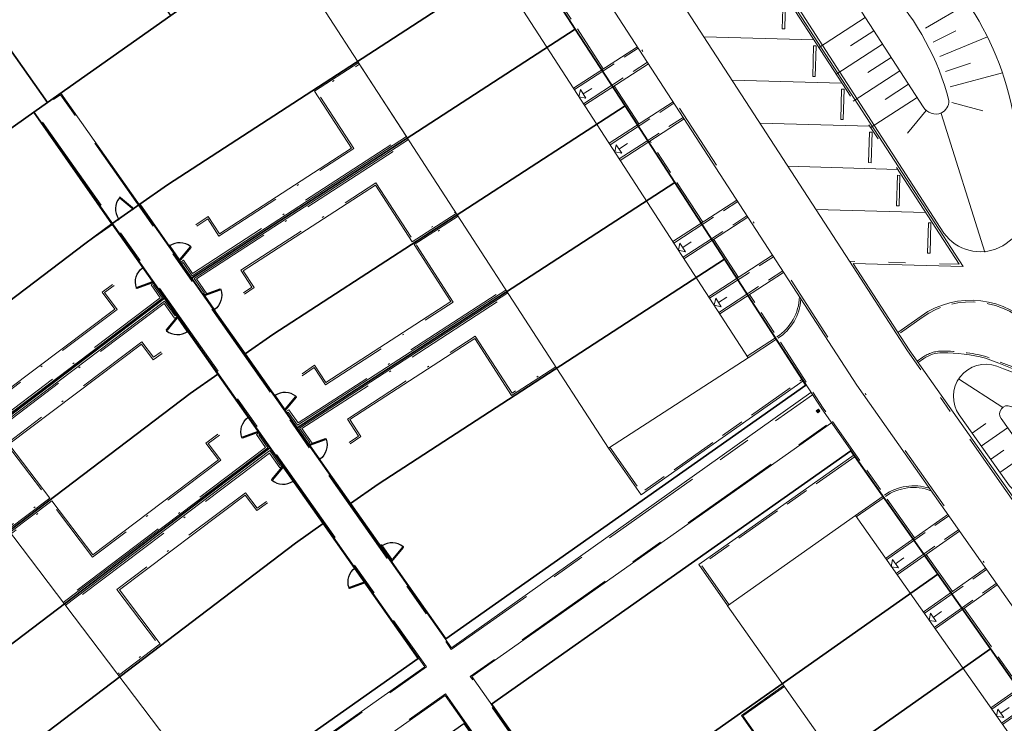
# Model space of a CAD drawing. Header units: metres. Extents: x 150385 to 171486, y 478588 to 485023.
# Tile 143 of 256: x 151169 to 151227, y 483959 to 484000. Entities that reach past the tile are written whole.
import ezdxf
from ezdxf.lldxf.tags import DXFTag

# ---------------------------------------------------------------- set-up
doc = ezdxf.new("R2010")
doc.units = ezdxf.units.M
for name, pattern in [('ACAD_ISO10W100', [18, 12, -3, 0, -3]), ('Dash', [6.35, 3.175, -3.175]), ('KAD', [12, 5, -1, 2, -1, 2, -1]), ('VH-GELEIDEBAND', [6, 2, -2, 0, -2]), ('VH-OPSLUITBAND_100X200', [16, 8, -2, 4, -2]), ('VH-OPSLUITBAND_120X250', [26, 16, -4, 2, -4]), ('VH-OPSLUITBAND_60X200', [12, 6, -2, 2, -2])]:
    doc.linetypes.add(name, pattern=pattern)
for name, color, linetype, lineweight, true_color in [('B-WE-KG-GRENS_PERCEEL-GV', 150, 'KG-PERCEEL', 30, 0x007fff), ('N-GV-GR-ERFAFSCHEIDING_RASTERHEKWERK_HEDERA-G', 7, 'GR-HAAG1', 35, 0x3c602f), ('N-GV-GW-TALUDARCERING-G', 7, 'Continuous', 15, 0x738c74), ('N-WE-GW-GRONDWERKLIJN-G', 7, 'Continuous', 30, 0x4d4d4d)]:
    doc.layers.add(name, color=color, linetype=linetype, lineweight=lineweight, true_color=true_color)
for name, color, linetype, lineweight in [('N-PV-OG-BEBOUWING_ENTREE-S', 7, 'Continuous', 18), ('N-PV-OG-KADASTRAAL_BEBOUWING-G', 7, 'Continuous', 35), ('N-WE-IE-MEUBILAIR_WEGMEUBILAIR_PAAL_OBJECT-S', 7, 'Continuous', 25), ('N-WE-IE-TERREINAFSCHEIDING_POORT-S', 5, 'Continuous', 25), ('N-WE-VH-KANTOPSLUITING_ACHTERKANTBAND-G', 7, 'Continuous', 5), ('N-WE-VH-KANTOPSLUITING_ACHTERKANTBAND-TERRAS-G', 7, 'Continuous', 5), ('N-WE-VH-KANTOPSLUITING_GELEIDEBAND-ANTRACIET_40_120X250-G', 7, 'VH-GELEIDEBAND', 35), ('N-WE-VH-KANTOPSLUITING_OPSLUITBAND-ANTRACIET_100X200-G', 7, 'VH-OPSLUITBAND_100X200', 35), ('N-WE-VH-KANTOPSLUITING_OPSLUITBAND-ANTRACIET_120X250-G', 7, 'VH-OPSLUITBAND_120X250', 35), ('N-WE-VH-KANTOPSLUITING_OPSLUITBAND-ANTRACIET_60X200-G', 7, 'ACAD_ISO10W100', 35), ('N-WE-VH-KANTOPSLUITING_OPSLUITBAND_60X200-G', 7, 'VH-OPSLUITBAND_60X200', 35), ('N-WE-VH-KANTOPSLUITING_STOOTBAND-G', 7, 'Continuous', 35), ('N-WE-VH-MATERIAALGRENS-G', 7, 'Continuous', 9), ('N-XX-KG-GRENS_PERCEEL-G', 252, 'KAD', 15)]:
    doc.layers.add(name, color=color, linetype=linetype, lineweight=lineweight)
doc.styles.get("Standard").update_dxf_attribs({"font": 'NLCS-ISO.ttf'})
doc.linetypes.add('GR-HAAG1', pattern='A,6,[176,NLCS.SHX,S=0.125,R=0,X=0,Y=0],-2', length=8)
tags = doc.linetypes.add('KG-PERCEEL', pattern='A,5.5,-2,["P",Standard,S=1.8,R=0,X=-0.5,Y=-0.9],-2,5.5,-2,[5,NLCS.shx,S=0.75,R=0,X=0,Y=0],-2', length=19).pattern_tags.tags
tags[6] = DXFTag(74, 10)

# ---------------------------------------------------------------- blocks, each defined once
blk = doc.blocks.new('A$C89842213')
at = {"color": 251, "linetype": 'Dash', "true_color": 0x636466}
for p, q in [((1.057, 0.082), (0.819, 0.97)), ((0.858, 0.981), (1.096, 0.092))]:
    blk.add_line(p, q, dxfattribs=at)
at = {"color": 251, "true_color": 0x636466}
for p, q in [((0.09, 0.02), (1.01, 0.02)), ((1.01, -0.02), (0.09, -0.02))]:
    blk.add_line(p, q, dxfattribs=at)
for points in [[(0.809, 1.009), (0.819, 0.97), (0.858, 0.981), (0.847, 1.019)], [(0.05, -0.02), (0.09, -0.02), (0.09, 0.02), (0.05, 0.02)], [(1.01, -0.02), (1.05, -0.02), (1.05, 0.02), (1.01, 0.02)], [(1.057, 0.082), (1.068, 0.043), (1.106, 0.053), (1.096, 0.092)]]:
    blk.add_lwpolyline(points, close=True, dxfattribs=at)
for centre in [(0, 0), (1.1, 0)]:
    blk.add_circle(centre, 0.03, dxfattribs=at)
blk.add_arc((1.096, 0.003), 1.046, 105.9562, 179.06766, dxfattribs=at)

msp = doc.modelspace()

# ---------------------------------------------------------------- hatches: boundary and pattern name
at = {"layer": 'N-WE-IE-MEUBILAIR_WEGMEUBILAIR_PAAL_OBJECT-S', "lineweight": 5}
h = msp.add_hatch(color=7, dxfattribs=at)
h.dxf.hatch_style = 1
h.paths.add_polyline_path([(151216.196, 483977.034), (151216.113, 483977.153), (151216.235, 483977.239), (151216.319, 483977.12)])

# ---------------------------------------------------------------- linework, layer by layer
at = {"layer": 'B-WE-KG-GRENS_PERCEEL-GV', "flags": 128}
for points in [[(151122.765, 483994.957), (151130.042, 484000.086), (151134.454, 484003.192), (151138.872, 484006.303), (151143.286, 484009.414), (151147.699, 484012.524), (151154.977, 484017.654), (151156.416, 484015.607), (151163.692, 484020.735), (151168.103, 484023.847), (151172.52, 484026.958), (151176.932, 484030.065), (151181.347, 484033.179), (151188.624, 484038.301), (151201.758, 484019.669), (151194.483, 484014.536), (151190.067, 484011.43), (151185.657, 484008.323), (151181.244, 484005.21), (151182.393, 484003.573), (151194.034, 484011.779), (151198.942, 484004.213), (151201.876, 483999.682), (151204.817, 483995.148), (151207.759, 483990.62), (151210.692, 483986.089), (151215.498, 483978.668), (151194.226, 483963.68), (151188.598, 483971.67), (151185.441, 483976.148), (151182.373, 483980.504), (151179.212, 483984.982), (151176.147, 483989.335), (151174.509, 483988.186), (151174.537, 483988.15), (151177.608, 483983.79), (151180.759, 483979.317), (151183.831, 483974.956), (151186.985, 483970.483), (151192.593, 483962.524), (151170.871, 483947.222), (151165.513, 483954.286), (151162.253, 483958.592), (151158.991, 483962.894), (151155.728, 483967.197), (151152.464, 483971.501), (151147.038, 483978.663), (151159.01, 483987.097), (151157.855, 483988.736), (151153.44, 483985.622), (151149.029, 483982.514), (151144.614, 483979.401), (151137.338, 483974.274)], [(151122.765, 483994.957), (151130.042, 484000.086), (151134.454, 484003.192), (151138.872, 484006.303), (151143.286, 484009.414), (151147.699, 484012.524), (151154.977, 484017.654), (151156.416, 484015.607), (151163.692, 484020.735), (151168.103, 484023.847), (151172.52, 484026.958), (151176.932, 484030.065), (151181.347, 484033.179), (151188.624, 484038.301), (151201.758, 484019.669), (151194.483, 484014.536), (151190.067, 484011.43), (151185.657, 484008.323), (151181.244, 484005.21), (151182.393, 484003.573), (151194.034, 484011.779), (151198.942, 484004.213), (151201.876, 483999.682), (151204.817, 483995.148), (151207.759, 483990.62), (151210.692, 483986.089), (151215.498, 483978.668), (151194.226, 483963.68), (151188.598, 483971.67), (151185.441, 483976.148), (151182.373, 483980.504), (151179.212, 483984.982), (151176.147, 483989.335), (151174.509, 483988.186), (151174.537, 483988.15), (151177.608, 483983.79), (151180.759, 483979.317), (151183.831, 483974.956), (151186.985, 483970.483), (151192.593, 483962.524), (151170.871, 483947.222), (151165.513, 483954.286), (151162.253, 483958.592), (151158.991, 483962.894), (151155.728, 483967.197), (151152.464, 483971.501), (151147.038, 483978.663), (151159.01, 483987.097), (151157.855, 483988.736), (151153.44, 483985.622), (151149.029, 483982.514), (151144.614, 483979.401), (151137.338, 483974.274)], [(151122.765, 483994.957), (151130.042, 484000.086), (151134.454, 484003.192), (151138.872, 484006.303), (151143.286, 484009.414), (151147.699, 484012.524), (151154.977, 484017.654), (151156.416, 484015.607), (151163.692, 484020.735), (151168.103, 484023.847), (151172.52, 484026.958), (151176.932, 484030.065), (151181.347, 484033.179), (151188.624, 484038.301), (151201.758, 484019.669), (151194.483, 484014.536), (151190.067, 484011.43), (151185.657, 484008.323), (151181.244, 484005.21), (151182.393, 484003.573), (151194.034, 484011.779), (151198.942, 484004.213), (151201.876, 483999.682), (151204.817, 483995.148), (151207.759, 483990.62), (151210.692, 483986.089), (151215.498, 483978.668), (151194.226, 483963.68), (151188.598, 483971.67), (151185.441, 483976.148), (151182.373, 483980.504), (151179.212, 483984.982), (151176.147, 483989.335), (151174.509, 483988.186), (151174.537, 483988.15), (151177.608, 483983.79), (151180.759, 483979.317), (151183.831, 483974.956), (151186.985, 483970.483), (151192.593, 483962.524), (151170.871, 483947.222), (151165.513, 483954.286), (151162.253, 483958.592), (151158.991, 483962.894), (151155.728, 483967.197), (151152.464, 483971.501), (151147.038, 483978.663), (151159.01, 483987.097), (151157.855, 483988.736), (151153.44, 483985.622), (151149.029, 483982.514), (151144.614, 483979.401), (151137.338, 483974.274)], [(151122.765, 483994.957), (151130.042, 484000.086), (151134.454, 484003.192), (151138.872, 484006.303), (151143.286, 484009.414), (151147.699, 484012.524), (151154.977, 484017.654), (151156.416, 484015.607), (151163.692, 484020.735), (151168.103, 484023.847), (151172.52, 484026.958), (151176.932, 484030.065), (151181.347, 484033.179), (151188.624, 484038.301), (151201.758, 484019.669), (151194.483, 484014.536), (151190.067, 484011.43), (151185.657, 484008.323), (151181.244, 484005.21), (151182.393, 484003.573), (151194.034, 484011.779), (151198.942, 484004.213), (151201.876, 483999.682), (151204.817, 483995.148), (151207.759, 483990.62), (151210.692, 483986.089), (151215.498, 483978.668), (151194.226, 483963.68), (151188.598, 483971.67), (151185.441, 483976.148), (151182.373, 483980.504), (151179.212, 483984.982), (151176.147, 483989.335), (151174.509, 483988.186), (151174.537, 483988.15), (151177.608, 483983.79), (151180.759, 483979.317), (151183.831, 483974.956), (151186.985, 483970.483), (151192.593, 483962.524), (151170.871, 483947.222), (151165.513, 483954.286), (151162.253, 483958.592), (151158.991, 483962.894), (151155.728, 483967.197), (151152.464, 483971.501), (151147.038, 483978.663), (151159.01, 483987.097), (151157.855, 483988.736), (151153.44, 483985.622), (151149.029, 483982.514), (151144.614, 483979.401), (151137.338, 483974.274)], [(151122.765, 483994.957), (151130.042, 484000.086), (151134.454, 484003.192), (151138.872, 484006.303), (151143.286, 484009.414), (151147.699, 484012.524), (151154.977, 484017.654), (151156.416, 484015.607), (151163.692, 484020.735), (151168.103, 484023.847), (151172.52, 484026.958), (151176.932, 484030.065), (151181.347, 484033.179), (151188.624, 484038.301), (151201.758, 484019.669), (151194.483, 484014.536), (151190.067, 484011.43), (151185.657, 484008.323), (151181.244, 484005.21), (151182.393, 484003.573), (151194.034, 484011.779), (151198.942, 484004.213), (151201.876, 483999.682), (151204.817, 483995.148), (151207.759, 483990.62), (151210.692, 483986.089), (151215.498, 483978.668), (151194.226, 483963.68), (151188.598, 483971.67), (151185.441, 483976.148), (151182.373, 483980.504), (151179.212, 483984.982), (151176.147, 483989.335), (151174.509, 483988.186), (151174.537, 483988.15), (151177.608, 483983.79), (151180.759, 483979.317), (151183.831, 483974.956), (151186.985, 483970.483), (151192.593, 483962.524), (151170.871, 483947.222), (151165.513, 483954.286), (151162.253, 483958.592), (151158.991, 483962.894), (151155.728, 483967.197), (151152.464, 483971.501), (151147.038, 483978.663), (151159.01, 483987.097), (151157.855, 483988.736), (151153.44, 483985.622), (151149.029, 483982.514), (151144.614, 483979.401), (151137.338, 483974.274)], [(151163.692, 484020.735), (151156.416, 484015.607), (151170.707, 483995.339), (151177.982, 484000.473)], [(151163.692, 484020.735), (151156.416, 484015.607), (151170.707, 483995.339), (151177.982, 484000.473)], [(151163.692, 484020.735), (151156.416, 484015.607), (151170.707, 483995.339), (151177.982, 484000.473)], [(151163.692, 484020.735), (151156.416, 484015.607), (151170.707, 483995.339), (151177.982, 484000.473)], [(151163.692, 484020.735), (151156.416, 484015.607), (151170.707, 483995.339), (151177.982, 484000.473)], [(151154.977, 484017.654), (151147.699, 484012.524), (151163.425, 483990.209), (151169.885, 483994.766), (151170.707, 483995.339), (151156.416, 484015.607)], [(151154.977, 484017.654), (151147.699, 484012.524), (151163.425, 483990.209), (151169.885, 483994.766), (151170.707, 483995.339), (151156.416, 484015.607)], [(151154.977, 484017.654), (151147.699, 484012.524), (151163.425, 483990.209), (151169.885, 483994.766), (151170.707, 483995.339), (151156.416, 484015.607)], [(151154.977, 484017.654), (151147.699, 484012.524), (151163.425, 483990.209), (151169.885, 483994.766), (151170.707, 483995.339), (151156.416, 484015.607)], [(151154.977, 484017.654), (151147.699, 484012.524), (151163.425, 483990.209), (151169.885, 483994.766), (151170.707, 483995.339), (151156.416, 484015.607)], [(151182.393, 484003.573), (151177.982, 484000.473), (151170.707, 483995.339), (151169.885, 483994.766), (151174.509, 483988.186), (151176.147, 483989.335), (151177.783, 483990.488), (151198.942, 484004.213), (151194.034, 484011.779)], [(151182.393, 484003.573), (151177.982, 484000.473), (151170.707, 483995.339), (151169.885, 483994.766), (151174.509, 483988.186), (151176.147, 483989.335), (151177.783, 483990.488), (151198.942, 484004.213), (151194.034, 484011.779)], [(151182.393, 484003.573), (151177.982, 484000.473), (151170.707, 483995.339), (151169.885, 483994.766), (151174.509, 483988.186), (151176.147, 483989.335), (151177.783, 483990.488), (151198.942, 484004.213), (151194.034, 484011.779)], [(151182.393, 484003.573), (151177.982, 484000.473), (151170.707, 483995.339), (151169.885, 483994.766), (151174.509, 483988.186), (151176.147, 483989.335), (151177.783, 483990.488), (151198.942, 484004.213), (151194.034, 484011.779)], [(151182.393, 484003.573), (151177.982, 484000.473), (151170.707, 483995.339), (151169.885, 483994.766), (151174.509, 483988.186), (151176.147, 483989.335), (151177.783, 483990.488), (151198.942, 484004.213), (151194.034, 484011.779)], [(151176.147, 483989.335), (151179.212, 483984.982), (151201.876, 483999.682), (151198.942, 484004.213), (151177.783, 483990.488)], [(151176.147, 483989.335), (151179.212, 483984.982), (151201.876, 483999.682), (151198.942, 484004.213), (151177.783, 483990.488)], [(151176.147, 483989.335), (151179.212, 483984.982), (151201.876, 483999.682), (151198.942, 484004.213), (151177.783, 483990.488)], [(151176.147, 483989.335), (151179.212, 483984.982), (151201.876, 483999.682), (151198.942, 484004.213), (151177.783, 483990.488)], [(151176.147, 483989.335), (151179.212, 483984.982), (151201.876, 483999.682), (151198.942, 484004.213), (151177.783, 483990.488)], [(151179.212, 483984.982), (151182.373, 483980.504), (151184.007, 483981.654), (151204.817, 483995.148), (151201.876, 483999.682)], [(151179.212, 483984.982), (151182.373, 483980.504), (151184.007, 483981.654), (151204.817, 483995.148), (151201.876, 483999.682)], [(151179.212, 483984.982), (151182.373, 483980.504), (151184.007, 483981.654), (151204.817, 483995.148), (151201.876, 483999.682)], [(151179.212, 483984.982), (151182.373, 483980.504), (151184.007, 483981.654), (151204.817, 483995.148), (151201.876, 483999.682)], [(151179.212, 483984.982), (151182.373, 483980.504), (151184.007, 483981.654), (151204.817, 483995.148), (151201.876, 483999.682)], [(151182.373, 483980.504), (151185.441, 483976.148), (151207.759, 483990.62), (151204.817, 483995.148), (151184.007, 483981.654)], [(151182.373, 483980.504), (151185.441, 483976.148), (151207.759, 483990.62), (151204.817, 483995.148), (151184.007, 483981.654)], [(151182.373, 483980.504), (151185.441, 483976.148), (151207.759, 483990.62), (151204.817, 483995.148), (151184.007, 483981.654)], [(151182.373, 483980.504), (151185.441, 483976.148), (151207.759, 483990.62), (151204.817, 483995.148), (151184.007, 483981.654)], [(151182.373, 483980.504), (151185.441, 483976.148), (151207.759, 483990.62), (151204.817, 483995.148), (151184.007, 483981.654)], [(151147.038, 483978.663), (151152.464, 483971.501), (151172.901, 483986.999), (151174.509, 483988.186), (151169.885, 483994.766), (151163.425, 483990.209), (151159.01, 483987.097)], [(151147.038, 483978.663), (151152.464, 483971.501), (151172.901, 483986.999), (151174.509, 483988.186), (151169.885, 483994.766), (151163.425, 483990.209), (151159.01, 483987.097)], [(151147.038, 483978.663), (151152.464, 483971.501), (151172.901, 483986.999), (151174.509, 483988.186), (151169.885, 483994.766), (151163.425, 483990.209), (151159.01, 483987.097)], [(151147.038, 483978.663), (151152.464, 483971.501), (151172.901, 483986.999), (151174.509, 483988.186), (151169.885, 483994.766), (151163.425, 483990.209), (151159.01, 483987.097)], [(151147.038, 483978.663), (151152.464, 483971.501), (151172.901, 483986.999), (151174.509, 483988.186), (151169.885, 483994.766), (151163.425, 483990.209), (151159.01, 483987.097)], [(151185.441, 483976.148), (151188.598, 483971.67), (151190.235, 483972.821), (151210.692, 483986.089), (151207.759, 483990.62)], [(151185.441, 483976.148), (151188.598, 483971.67), (151190.235, 483972.821), (151210.692, 483986.089), (151207.759, 483990.62)], [(151185.441, 483976.148), (151188.598, 483971.67), (151190.235, 483972.821), (151210.692, 483986.089), (151207.759, 483990.62)], [(151185.441, 483976.148), (151188.598, 483971.67), (151190.235, 483972.821), (151210.692, 483986.089), (151207.759, 483990.62)], [(151185.441, 483976.148), (151188.598, 483971.67), (151190.235, 483972.821), (151210.692, 483986.089), (151207.759, 483990.62)], [(151177.608, 483983.79), (151174.537, 483988.15), (151174.509, 483988.186), (151172.901, 483986.999), (151152.464, 483971.501), (151155.728, 483967.197)], [(151177.608, 483983.79), (151174.537, 483988.15), (151174.509, 483988.186), (151172.901, 483986.999), (151152.464, 483971.501), (151155.728, 483967.197)], [(151177.608, 483983.79), (151174.537, 483988.15), (151174.509, 483988.186), (151172.901, 483986.999), (151152.464, 483971.501), (151155.728, 483967.197)], [(151177.608, 483983.79), (151174.537, 483988.15), (151174.509, 483988.186), (151172.901, 483986.999), (151152.464, 483971.501), (151155.728, 483967.197)], [(151177.608, 483983.79), (151174.537, 483988.15), (151174.509, 483988.186), (151172.901, 483986.999), (151152.464, 483971.501), (151155.728, 483967.197)], [(151190.235, 483972.821), (151188.598, 483971.67), (151194.226, 483963.68), (151215.498, 483978.668), (151210.692, 483986.089)], [(151190.235, 483972.821), (151188.598, 483971.67), (151194.226, 483963.68), (151215.498, 483978.668), (151210.692, 483986.089)], [(151190.235, 483972.821), (151188.598, 483971.67), (151194.226, 483963.68), (151215.498, 483978.668), (151210.692, 483986.089)], [(151190.235, 483972.821), (151188.598, 483971.67), (151194.226, 483963.68), (151215.498, 483978.668), (151210.692, 483986.089)], [(151190.235, 483972.821), (151188.598, 483971.67), (151194.226, 483963.68), (151215.498, 483978.668), (151210.692, 483986.089)], [(151177.608, 483983.79), (151155.728, 483967.197), (151158.991, 483962.894), (151179.124, 483978.166), (151180.759, 483979.317)], [(151177.608, 483983.79), (151155.728, 483967.197), (151158.991, 483962.894), (151179.124, 483978.166), (151180.759, 483979.317)], [(151177.608, 483983.79), (151155.728, 483967.197), (151158.991, 483962.894), (151179.124, 483978.166), (151180.759, 483979.317)], [(151177.608, 483983.79), (151155.728, 483967.197), (151158.991, 483962.894), (151179.124, 483978.166), (151180.759, 483979.317)], [(151177.608, 483983.79), (151155.728, 483967.197), (151158.991, 483962.894), (151179.124, 483978.166), (151180.759, 483979.317)], [(151158.991, 483962.894), (151162.253, 483958.592), (151183.831, 483974.956), (151180.759, 483979.317), (151179.124, 483978.166)], [(151158.991, 483962.894), (151162.253, 483958.592), (151183.831, 483974.956), (151180.759, 483979.317), (151179.124, 483978.166)], [(151158.991, 483962.894), (151162.253, 483958.592), (151183.831, 483974.956), (151180.759, 483979.317), (151179.124, 483978.166)], [(151158.991, 483962.894), (151162.253, 483958.592), (151183.831, 483974.956), (151180.759, 483979.317), (151179.124, 483978.166)], [(151158.991, 483962.894), (151162.253, 483958.592), (151183.831, 483974.956), (151180.759, 483979.317), (151179.124, 483978.166)], [(151186.985, 483970.483), (151183.831, 483974.956), (151162.253, 483958.592), (151165.513, 483954.286), (151185.352, 483969.332)], [(151186.985, 483970.483), (151183.831, 483974.956), (151162.253, 483958.592), (151165.513, 483954.286), (151185.352, 483969.332)], [(151186.985, 483970.483), (151183.831, 483974.956), (151162.253, 483958.592), (151165.513, 483954.286), (151185.352, 483969.332)], [(151186.985, 483970.483), (151183.831, 483974.956), (151162.253, 483958.592), (151165.513, 483954.286), (151185.352, 483969.332)], [(151186.985, 483970.483), (151183.831, 483974.956), (151162.253, 483958.592), (151165.513, 483954.286), (151185.352, 483969.332)], [(151178.394, 483935.961), (151173.555, 483943.363), (151195.299, 483958.684), (151200.898, 483950.744), (151204.05, 483946.27), (151207.121, 483941.914), (151210.267, 483937.445), (151213.339, 483933.077), (151215.984, 483929.326), (151217.549, 483930.427), (151214.45, 483934.85), (151211.349, 483939.273), (151208.252, 483943.695), (151205.151, 483948.117), (151202.053, 483952.537), (151196.937, 483959.836), (151218.156, 483974.789), (151223.292, 483967.501), (151226.402, 483963.088), (151229.514, 483958.671), (151232.622, 483954.257), (151235.731, 483949.843), (151238.841, 483945.431), (151241.948, 483941.019), (151247.084, 483933.729), (151224.228, 483917.625), (151219.094, 483924.91), (151217.997, 483926.47), (151195.453, 483910.588), (151190.286, 483917.923), (151187.258, 483922.391), (151184.304, 483926.924), (151181.35, 483931.443)], [(151178.394, 483935.961), (151173.555, 483943.363), (151195.299, 483958.684), (151200.898, 483950.744), (151204.05, 483946.27), (151207.121, 483941.914), (151210.267, 483937.445), (151213.339, 483933.077), (151215.984, 483929.326), (151217.549, 483930.427), (151214.45, 483934.85), (151211.349, 483939.273), (151208.252, 483943.695), (151205.151, 483948.117), (151202.053, 483952.537), (151196.937, 483959.836), (151218.156, 483974.789), (151223.292, 483967.501), (151226.402, 483963.088), (151229.514, 483958.671), (151232.622, 483954.257), (151235.731, 483949.843), (151238.841, 483945.431), (151241.948, 483941.019), (151247.084, 483933.729), (151224.228, 483917.625), (151219.094, 483924.91), (151217.997, 483926.47), (151195.453, 483910.588), (151190.286, 483917.923), (151187.258, 483922.391), (151184.304, 483926.924), (151181.35, 483931.443)], [(151178.394, 483935.961), (151173.555, 483943.363), (151195.299, 483958.684), (151200.898, 483950.744), (151204.05, 483946.27), (151207.121, 483941.914), (151210.267, 483937.445), (151213.339, 483933.077), (151215.984, 483929.326), (151217.549, 483930.427), (151214.45, 483934.85), (151211.349, 483939.273), (151208.252, 483943.695), (151205.151, 483948.117), (151202.053, 483952.537), (151196.937, 483959.836), (151218.156, 483974.789), (151223.292, 483967.501), (151226.402, 483963.088), (151229.514, 483958.671), (151232.622, 483954.257), (151235.731, 483949.843), (151238.841, 483945.431), (151241.948, 483941.019), (151247.084, 483933.729), (151224.228, 483917.625), (151219.094, 483924.91), (151217.997, 483926.47), (151195.453, 483910.588), (151190.286, 483917.923), (151187.258, 483922.391), (151184.304, 483926.924), (151181.35, 483931.443)], [(151178.394, 483935.961), (151173.555, 483943.363), (151195.299, 483958.684), (151200.898, 483950.744), (151204.05, 483946.27), (151207.121, 483941.914), (151210.267, 483937.445), (151213.339, 483933.077), (151215.984, 483929.326), (151217.549, 483930.427), (151214.45, 483934.85), (151211.349, 483939.273), (151208.252, 483943.695), (151205.151, 483948.117), (151202.053, 483952.537), (151196.937, 483959.836), (151218.156, 483974.789), (151223.292, 483967.501), (151226.402, 483963.088), (151229.514, 483958.671), (151232.622, 483954.257), (151235.731, 483949.843), (151238.841, 483945.431), (151241.948, 483941.019), (151247.084, 483933.729), (151224.228, 483917.625), (151219.094, 483924.91), (151217.997, 483926.47), (151195.453, 483910.588), (151190.286, 483917.923), (151187.258, 483922.391), (151184.304, 483926.924), (151181.35, 483931.443)], [(151178.394, 483935.961), (151173.555, 483943.363), (151195.299, 483958.684), (151200.898, 483950.744), (151204.05, 483946.27), (151207.121, 483941.914), (151210.267, 483937.445), (151213.339, 483933.077), (151215.984, 483929.326), (151217.549, 483930.427), (151214.45, 483934.85), (151211.349, 483939.273), (151208.252, 483943.695), (151205.151, 483948.117), (151202.053, 483952.537), (151196.937, 483959.836), (151218.156, 483974.789), (151223.292, 483967.501), (151226.402, 483963.088), (151229.514, 483958.671), (151232.622, 483954.257), (151235.731, 483949.843), (151238.841, 483945.431), (151241.948, 483941.019), (151247.084, 483933.729), (151224.228, 483917.625), (151219.094, 483924.91), (151217.997, 483926.47), (151195.453, 483910.588), (151190.286, 483917.923), (151187.258, 483922.391), (151184.304, 483926.924), (151181.35, 483931.443)], [(151223.292, 483967.501), (151218.156, 483974.789), (151196.937, 483959.836), (151202.053, 483952.537)], [(151223.292, 483967.501), (151218.156, 483974.789), (151196.937, 483959.836), (151202.053, 483952.537)], [(151223.292, 483967.501), (151218.156, 483974.789), (151196.937, 483959.836), (151202.053, 483952.537)], [(151223.292, 483967.501), (151218.156, 483974.789), (151196.937, 483959.836), (151202.053, 483952.537)], [(151223.292, 483967.501), (151218.156, 483974.789), (151196.937, 483959.836), (151202.053, 483952.537)], [(151165.513, 483954.286), (151170.871, 483947.222), (151192.593, 483962.524), (151186.985, 483970.483), (151185.352, 483969.332)], [(151165.513, 483954.286), (151170.871, 483947.222), (151192.593, 483962.524), (151186.985, 483970.483), (151185.352, 483969.332)], [(151165.513, 483954.286), (151170.871, 483947.222), (151192.593, 483962.524), (151186.985, 483970.483), (151185.352, 483969.332)], [(151165.513, 483954.286), (151170.871, 483947.222), (151192.593, 483962.524), (151186.985, 483970.483), (151185.352, 483969.332)], [(151165.513, 483954.286), (151170.871, 483947.222), (151192.593, 483962.524), (151186.985, 483970.483), (151185.352, 483969.332)], [(151205.151, 483948.117), (151226.402, 483963.088), (151223.292, 483967.501), (151202.053, 483952.537)], [(151205.151, 483948.117), (151226.402, 483963.088), (151223.292, 483967.501), (151202.053, 483952.537)], [(151205.151, 483948.117), (151226.402, 483963.088), (151223.292, 483967.501), (151202.053, 483952.537)], [(151205.151, 483948.117), (151226.402, 483963.088), (151223.292, 483967.501), (151202.053, 483952.537)], [(151205.151, 483948.117), (151226.402, 483963.088), (151223.292, 483967.501), (151202.053, 483952.537)], [(151229.514, 483958.671), (151226.402, 483963.088), (151205.151, 483948.117), (151208.252, 483943.695)], [(151229.514, 483958.671), (151226.402, 483963.088), (151205.151, 483948.117), (151208.252, 483943.695)], [(151229.514, 483958.671), (151226.402, 483963.088), (151205.151, 483948.117), (151208.252, 483943.695)], [(151229.514, 483958.671), (151226.402, 483963.088), (151205.151, 483948.117), (151208.252, 483943.695)], [(151229.514, 483958.671), (151226.402, 483963.088), (151205.151, 483948.117), (151208.252, 483943.695)]]:
    msp.add_lwpolyline(points, close=True, dxfattribs=at)
at = {"layer": 'N-GV-GR-ERFAFSCHEIDING_RASTERHEKWERK_HEDERA-G', "color": 7, "lineweight": 5, "ltscale": 0.5, "flags": 128}
for points in [[(151165.882, 483991.94), (151170.704, 483995.338), (151161.793, 484007.984)], [(151170.704, 483995.338), (151175.527, 483998.737)], [(151177.789, 483990.493), (151189.023, 483997.78)], [(151171.522, 483995.914), (151171.522, 483995.914)], [(151169.887, 483994.762), (151172.817, 483990.605)], [(151191.961, 483993.249), (151179.221, 483984.986)], [(151184.015, 483981.659), (151194.899, 483988.718)], [(151172.91, 483987.001), (151161.898, 483978.651)], [(151178.537, 483985.959), (151179.963, 483983.936)], [(151176.928, 483984.772), (151178.351, 483982.752)], [(151165.161, 483974.348), (151177.617, 483983.793)], [(151197.837, 483984.187), (151185.447, 483976.151)], [(151190.24, 483972.825), (151200.775, 483979.657)], [(151179.135, 483978.167), (151168.424, 483970.045)], [(151184.763, 483977.124), (151186.189, 483975.101)], [(151183.153, 483975.939), (151184.576, 483973.918)], [(151171.687, 483965.742), (151183.844, 483974.961)], [(151191.023, 483968.242), (151194.235, 483963.683), (151205.949, 483971.938)], [(151185.36, 483969.333), (151174.95, 483961.439)], [(151208.982, 483968.326), (151196.943, 483959.842), (151199.644, 483955.979)], [(151189.415, 483967.052), (151192.6, 483962.531), (151180.453, 483953.971)], [(151203.695, 483953.694), (151214.12, 483961.04)]]:
    msp.add_lwpolyline(points, dxfattribs=at)
at = {"layer": 'N-GV-GW-TALUDARCERING-G', "color": 7, "lineweight": 5}
for p, q in [((151222.574, 483999.735), (151225.069, 484001.192)), ((151218.998, 484000.373), (151216.236, 483998.582)), ((151219.509, 483999.584), (151218.128, 483998.689)), ((151223.021, 483998.907), (151224.349, 483999.569)), ((151223.411, 483998.052), (151226.223, 483999.224)), ((151220.021, 483998.795), (151217.259, 483997.004)), ((151220.533, 483998.006), (151219.152, 483997.111)), ((151221.044, 483997.217), (151218.283, 483995.426)), ((151223.744, 483997.172), (151225.222, 483997.675)), ((151224.016, 483996.272), (151227.109, 483997.098)), ((151221.556, 483996.428), (151220.175, 483995.532)), ((151222.068, 483995.639), (151219.306, 483993.848)), ((151222.613, 483994.876), (151221.495, 483993.536)), ((151224.122, 483995.351), (151225.956, 483994.851)), ((151223.497, 483994.701), (151226.071, 483986.515)), ((151224.521, 483979.025), (151227.124, 483977.342)), ((151225.316, 483975.83), (151226.13, 483976.404)), ((151225.863, 483975.054), (151227.417, 483976.148)), ((151226.411, 483974.277), (151227.187, 483974.825)), ((151226.958, 483973.501), (151228.526, 483974.606))]:
    msp.add_line(p, q, dxfattribs=at)
at = {"layer": 'N-PV-OG-BEBOUWING_ENTREE-S', "color": 7, "lineweight": 5}
for p, q in [((151202.093, 483995.69), (151202.182, 483996.105)), ((151202.345, 483995.853), (151202.848, 483996.179)), ((151202.508, 483995.601), (151202.093, 483995.69)), ((151204.204, 483992.434), (151204.293, 483992.849)), ((151204.456, 483992.598), (151204.96, 483992.924)), ((151204.619, 483992.346), (151204.204, 483992.434)), ((151207.97, 483986.628), (151208.059, 483987.043)), ((151208.222, 483986.792), (151208.726, 483987.118)), ((151208.385, 483986.54), (151207.97, 483986.628)), ((151210.082, 483983.373), (151210.17, 483983.788)), ((151210.333, 483983.536), (151210.837, 483983.863)), ((151210.497, 483983.285), (151210.082, 483983.373)), ((151220.619, 483968.361), (151220.547, 483967.943)), ((151220.792, 483968.116), (151221.283, 483968.462)), ((151220.547, 483967.943), (151220.965, 483967.871)), ((151222.854, 483965.19), (151222.782, 483964.772)), ((151223.027, 483964.945), (151223.518, 483965.29)), ((151222.782, 483964.772), (151223.2, 483964.699)), ((151226.841, 483959.533), (151226.768, 483959.115)), ((151227.013, 483959.288), (151227.504, 483959.634)), ((151226.768, 483959.115), (151227.186, 483959.043))]:
    msp.add_line(p, q, dxfattribs=at)
at = {"layer": 'N-PV-OG-BEBOUWING_ENTREE-S', "color": 7, "lineweight": 5, "flags": 128}
for points in [[(151202.508, 483995.601), (151202.182, 483996.105)], [(151204.619, 483992.346), (151204.293, 483992.849)], [(151208.385, 483986.54), (151208.059, 483987.043)], [(151210.497, 483983.285), (151210.17, 483983.788)], [(151220.619, 483968.361), (151220.965, 483967.871)], [(151222.854, 483965.19), (151223.2, 483964.699)], [(151226.841, 483959.533), (151227.186, 483959.043)]]:
    msp.add_lwpolyline(points, dxfattribs=at)
at = {"layer": 'N-PV-OG-KADASTRAAL_BEBOUWING-G', "color": 7, "lineweight": 5}
for points in [[(151185.96, 484002.504), (151203.838, 483974.933), (151212.086, 483980.281), (151194.208, 484007.852)], [(151178.351, 483956.953), (151158.497, 483983.137), (151150.664, 483977.197), (151170.519, 483951.014)], [(151243.572, 483935.271), (151218.422, 483970.959), (151210.877, 483965.642), (151236.027, 483929.954)]]:
    msp.add_lwpolyline(points, close=True, dxfattribs=at)
at = {"layer": 'N-WE-GW-GRONDWERKLIJN-G', "color": 7, "lineweight": 5, "flags": 128}
for points in [[(151212.186, 484009.26, 0.005761), (151211.656, 484009.366, 0.122514), (151208.105, 484009.155, 0.326371), (151206.786, 484007.371, 0.038798), (151206.936, 484005.281, 0.363285), (151209.648, 484002.88), (151212.819, 484002.792, -0.247146), (151214.444, 484001.878), (151223.653, 483987.632, 0.820179), (151228.392, 483989.816, -0.024312), (151227.94, 483993.132, 0.222421), (151220.754, 484005.555, 0.018372), (151219.306, 484006.487)], [(151227.031, 483976.696), (151228.326, 483974.858, 0.138365), (151229.528, 483973.882, 0.902987), (151230.228, 483976.242, 0.013638), (151227.6, 483977.409, 0.750489), (151227.031, 483976.696)]]:
    msp.add_lwpolyline(points, format="xyb", dxfattribs=at)
for points in [[(151222.426, 483995.087, 0.365506), (151223.513, 483994.731, 0.272361), (151223.949, 483995.459, 0.120995), (151220.404, 484002.021, 0.800196), (151218.799, 484000.679)], [(151224.563, 483976.899), (151227.321, 483972.985, 0.236565), (151229.572, 483971.778), (151231.359, 483971.728, 0.796032), (151232.754, 483977.105, 0.029941), (151226.786, 483979.771, 0.738735)]]:
    msp.add_lwpolyline(points, format="xyb", close=True, dxfattribs=at)
at = {"layer": 'N-WE-IE-MEUBILAIR_WEGMEUBILAIR_PAAL_OBJECT-S', "color": 7, "lineweight": 5}
msp.add_lwpolyline([(151216.196, 483977.034), (151216.113, 483977.153), (151216.235, 483977.239), (151216.319, 483977.12)], close=True, dxfattribs=at)
at = {"layer": 'N-WE-VH-KANTOPSLUITING_ACHTERKANTBAND-G', "color": 7, "lineweight": 5}
for p, q in [((151220.933, 483981.776), (151222.302, 483982.741)), ((151222.136, 483979.993), (151222.464, 483980.225))]:
    msp.add_line(p, q, dxfattribs=at)
at = {"layer": 'N-WE-VH-KANTOPSLUITING_ACHTERKANTBAND-G', "color": 7, "lineweight": 5, "flags": 128}
for points in [[(151192.142, 484040.174), (151190.957, 484039.338), (151200.082, 484026.391), (151203.76, 484028.983, -0.414214), (151204.289, 484028.891), (151205.488, 484027.191, -0.384854), (151204.537, 484019.364, 0.373817), (151202.315, 484003.619), (151218.501, 483978.659), (151249.979, 483933.988)], [(151232.554, 484019.884, 0.400703), (151216.344, 484022.417), (151210.792, 484018.56, 0.40336), (151207.568, 484002.393), (151214.061, 484002.213), (151224.789, 483985.669), (151218.296, 483985.849), (151221.6, 483980.754), (151228.448, 483971.036)], [(151253.455, 483991.533, 0.071039), (151252.923, 483990.989, 0.110328), (151250.839, 483985.629, 0.056789), (151250.872, 483977.721, -0.874595), (151241.464, 483975.306, 0.331682), (151233.187, 483980.329, -0.239549), (151229.056, 483981.956, 0.381906), (151222.302, 483982.741)], [(151254.869, 483989.813, 0.126889), (151254.254, 483989.089, 0.066008), (151253.025, 483985.383, 0.123013), (151255.171, 483969.666, -0.831589), (151248.357, 483965.357, 0.117207), (151226.109, 483980.258, 0.060842), (151223.559, 483980.571, 0.154839), (151222.464, 483980.225)], [(151213.793, 483981.508, 0.248642), (151215.115, 483983.881)], [(151222.89, 483972.43, 0.24862), (151220.196, 483972.087)]]:
    msp.add_lwpolyline(points, format="xyb", dxfattribs=at)
for points in [[(151200.333, 484002.081), (151203.446, 483997.282)], [(151201.767, 483996.193), (151205.543, 483998.642)], [(151202.42, 483995.186), (151206.196, 483997.635)], [(151204.098, 483996.275), (151205.557, 483994.026)], [(151171.262, 483946.723), (151192.996, 483962.04), (151169.92, 483994.785), (151171.489, 483995.891), (151194.565, 483963.146), (151215.795, 483978.235)], [(151203.878, 483992.938), (151207.654, 483995.387)], [(151204.531, 483991.931), (151208.307, 483994.38)], [(151206.209, 483993.02), (151209.322, 483988.22)], [(151207.644, 483987.132), (151211.419, 483989.58)], [(151208.297, 483986.125), (151212.072, 483988.573)], [(151209.975, 483987.213), (151211.433, 483984.964)], [(151209.755, 483983.876), (151213.53, 483986.325)], [(151210.408, 483982.87), (151214.183, 483985.318)], [(151212.086, 483983.958), (151216.433, 483977.254), (151221.836, 483969.586)], [(151213.71, 483981.453), (151212.031, 483980.365)], [(151203.838, 483974.933), (151205.776, 483972.183), (151215.341, 483978.924)], [(151172.471, 483945.043), (151194.188, 483960.347), (151216.029, 483929.355), (151217.598, 483930.461), (151195.757, 483961.453), (151217.012, 483976.432)], [(151210.877, 483965.643), (151209.166, 483968.07), (151218.346, 483974.539)], [(151218.479, 483970.878), (151220.114, 483972.03)], [(151220.201, 483968.434), (151223.88, 483971.026)], [(151220.893, 483967.453), (151224.571, 483970.045)], [(151222.527, 483968.605), (151224.071, 483966.414)], [(151222.436, 483965.262), (151226.115, 483967.854)], [(151223.128, 483964.281), (151226.806, 483966.873)], [(151224.763, 483965.433), (151228.057, 483960.758)], [(151226.423, 483959.606), (151230.101, 483962.198)], [(151227.114, 483958.625), (151230.792, 483961.217)]]:
    msp.add_lwpolyline(points, dxfattribs=at)
at = {"layer": 'N-WE-VH-KANTOPSLUITING_ACHTERKANTBAND-TERRAS-G', "color": 7, "lineweight": 5}
msp.add_line((151191.907, 483993.333), (151189.077, 483997.696), dxfattribs=at)
at = {"layer": 'N-WE-VH-KANTOPSLUITING_ACHTERKANTBAND-TERRAS-G', "color": 7, "lineweight": 5, "flags": 128}
for points in [[(151179.461, 483988.124), (151180.189, 483988.619), (151180.851, 483987.594), (151188.654, 483992.655), (151186.48, 483996.019), (151189.084, 483997.701)], [(151178.623, 483985.836), (151178.705, 483985.893), (151179.243, 483985.121), (151191.906, 483993.334)], [(151179.885, 483984.026), (151179.966, 483984.082), (151179.358, 483984.955), (151192.016, 483993.164)], [(151182.344, 483984.029), (151182.903, 483984.418), (151182.263, 483985.409), (151190.066, 483990.469), (151192.234, 483987.114), (151194.838, 483988.796)], [(151185.737, 483979.322), (151186.481, 483979.834), (151187.142, 483978.812), (151194.527, 483983.598), (151192.356, 483986.958), (151194.96, 483988.64)], [(151174.531, 483984.593), (151173.919, 483984.15), (151174.673, 483983.153), (151166.845, 483977.257), (151164.429, 483980.444), (151161.958, 483978.571)], [(151177.044, 483984.606), (151176.963, 483984.549), (151177.498, 483983.795), (151165.1, 483974.427)], [(151184.841, 483977.014), (151184.922, 483977.07), (151185.474, 483976.29), (151197.782, 483984.272)], [(151186.031, 483975.153), (151186.194, 483975.267), (151185.59, 483976.125), (151197.892, 483984.102)], [(151178.315, 483982.802), (151178.234, 483982.745), (151177.609, 483983.627), (151165.223, 483974.266)], [(151177.465, 483980.537), (151176.942, 483980.164), (151176.245, 483981.08), (151168.418, 483975.183), (151170.835, 483971.996), (151168.365, 483970.123)], [(151188.571, 483975.192), (151189.2, 483975.626), (151188.554, 483976.627), (151195.939, 483981.412), (151198.11, 483978.052), (151200.721, 483979.739)], [(151180.756, 483975.759), (151180.047, 483975.241), (151180.801, 483974.244), (151173.371, 483968.651), (151170.954, 483971.838), (151168.484, 483969.965)], [(151183.262, 483975.783), (151183.181, 483975.726), (151183.723, 483974.961), (151171.626, 483965.821)], [(151184.533, 483973.979), (151184.452, 483973.922), (151183.834, 483974.793), (151171.749, 483965.66)], [(151183.69, 483971.704), (151183.069, 483971.256), (151182.373, 483972.171), (151174.944, 483966.577), (151177.361, 483963.39), (151174.891, 483961.517)], [(151205.389, 483951.291), (151206.046, 483951.753), (151206.758, 483950.743), (151214.017, 483955.857), (151211.691, 483959.158), (151214.192, 483960.92)]]:
    msp.add_lwpolyline(points, dxfattribs=at)
at = {"layer": 'N-WE-VH-KANTOPSLUITING_GELEIDEBAND-ANTRACIET_40_120X250-G', "color": 7, "lineweight": 5, "ltscale": 2, "flags": 128}
msp.add_lwpolyline([(151192.211, 484040.076), (151191.124, 484039.309), (151200.111, 484026.558), (151203.691, 484029.081, -0.414214), (151204.388, 484028.96), (151205.586, 484027.26, -0.384854), (151204.616, 484019.274, 0.373817), (151202.416, 484003.685), (151218.6, 483978.726), (151250.076, 483934.059), (151274.12, 483902.733, 0.402322), (151290.552, 483900.231), (151301.542, 483907.976, 0.402279), (151304.713, 483924.29), (151289.663, 483947.618, -0.402279), (151290.456, 483951.697), (151292.338, 483953.023, -0.414214), (151293.174, 483952.878), (151295.708, 483949.281), (151314.591, 483962.588), (151312.056, 483966.184, -0.414271), (151312.201, 483967.021), (151312.937, 483967.539, -0.414156), (151313.773, 483967.394), (151316.307, 483963.798), (151331.103, 483974.224), (151328.568, 483977.821, -0.414214), (151328.713, 483978.657), (151328.794, 483978.713, 0.220049), (151332.573, 483985.256), (151333.092, 483990.971)], format="xyb", dxfattribs=at)
at = {"layer": 'N-WE-VH-KANTOPSLUITING_OPSLUITBAND-ANTRACIET_100X200-G', "color": 7, "lineweight": 5, "ltscale": 0.35, "flags": 128}
for points in [[(151203.529, 483997.336), (151200.417, 484002.136)], [(151201.821, 483996.109), (151205.597, 483998.558)], [(151202.365, 483995.27), (151206.141, 483997.719)], [(151205.64, 483994.081), (151204.182, 483996.329)], [(151203.932, 483992.854), (151207.708, 483995.303)], [(151204.476, 483992.015), (151208.252, 483994.464)], [(151209.406, 483988.274), (151206.293, 483993.074)], [(151207.698, 483987.048), (151211.474, 483989.496)], [(151208.242, 483986.209), (151212.018, 483988.657)], [(151211.517, 483985.019), (151210.059, 483987.267)], [(151209.81, 483983.793), (151213.585, 483986.241)], [(151210.354, 483982.954), (151214.129, 483985.402)], [(151221.918, 483969.644), (151216.516, 483977.31), (151212.17, 483984.012)], [(151213.764, 483981.369), (151212.086, 483980.281)], [(151203.92, 483974.991), (151205.8, 483972.323), (151215.293, 483979.012)], [(151210.959, 483965.7), (151209.305, 483968.046), (151218.403, 483974.457)], [(151218.422, 483970.959), (151220.057, 483972.111)], [(151220.259, 483968.352), (151223.937, 483970.944)], [(151220.835, 483967.535), (151224.513, 483970.127)], [(151222.609, 483968.663), (151224.153, 483966.472)], [(151222.494, 483965.181), (151226.172, 483967.773)], [(151223.07, 483964.363), (151226.748, 483966.955)], [(151224.844, 483965.491), (151228.139, 483960.815)], [(151226.48, 483959.524), (151230.158, 483962.116)], [(151227.056, 483958.707), (151230.734, 483961.298)]]:
    msp.add_lwpolyline(points, dxfattribs=at)
for points in [[(151254.042, 483991.824), (151253.515, 483991.453, 0.070642), (151253.005, 483990.931, 0.110248), (151250.938, 483985.616, 0.056774), (151250.971, 483977.733, -0.874595), (151241.372, 483975.269, 0.331682), (151233.197, 483980.229, -0.239549), (151228.981, 483981.889, 0.381906), (151222.36, 483982.659), (151220.99, 483981.694)], [(151255.223, 483990.184), (151254.811, 483989.894, 0.126889), (151254.164, 483989.133, 0.066075), (151252.926, 483985.398, 0.123044), (151255.078, 483969.629, -0.831589), (151248.43, 483965.425, 0.117231), (151226.139, 483980.354, 0.060975), (151223.56, 483980.671, 0.154839), (151222.406, 483980.306), (151222.078, 483980.075)], [(151213.848, 483981.424, 0.236068), (151215.208, 483983.736)], [(151222.791, 483972.571, 0.236051), (151220.138, 483972.169)]]:
    msp.add_lwpolyline(points, format="xyb", dxfattribs=at)
at = {"layer": 'N-WE-VH-KANTOPSLUITING_OPSLUITBAND-ANTRACIET_120X250-G', "color": 7, "lineweight": 5, "ltscale": 0.5, "flags": 128}
msp.add_lwpolyline([(151286.924, 483945.408), (151276.366, 483960.39), (151269.683, 483960.575), (151254.583, 483982.002), (151261.266, 483981.817), (151254.457, 483991.48), (151250.283, 483996.93), (151243.399, 483997.121), (151226.961, 484018.585), (151233.846, 484018.394), (151232.65, 484019.957, 0.400703), (151216.276, 484022.516), (151210.724, 484018.659, 0.404901), (151207.502, 484002.275), (151213.995, 484002.095), (151224.564, 483985.795), (151218.071, 483985.975), (151221.5, 483980.687), (151228.384, 483970.918), (151235.06, 483970.732), (151253.755, 483944.204), (151247.078, 483944.389), (151252.896, 483936.133), (151256.884, 483930.938), (151263.774, 483930.746), (151280.248, 483909.281), (151273.36, 483909.472), (151274.851, 483907.53, 0.402321), (151291.282, 483905.027), (151296.78, 483908.901, 0.402279), (151299.951, 483925.216), (151298.716, 483927.13), (151292.233, 483927.31), (151281.719, 483943.608), (151288.201, 483943.428), (151286.924, 483945.408)], format="xyb", dxfattribs=at)
at = {"layer": 'N-WE-VH-KANTOPSLUITING_OPSLUITBAND-ANTRACIET_60X200-G', "color": 7, "lineweight": 5, "ltscale": 0.5}
msp.add_line((151185.448, 483976.152), (151186.453, 483974.726), dxfattribs=at)
at = {"layer": 'N-WE-VH-KANTOPSLUITING_OPSLUITBAND-ANTRACIET_60X200-G', "color": 7, "lineweight": 5, "ltscale": 0.5, "flags": 128}
for points in [[(151179.517, 483988.041), (151180.161, 483988.478), (151180.822, 483987.456), (151188.792, 483992.625), (151186.618, 483995.989), (151189.138, 483997.617)], [(151178.566, 483985.918), (151178.729, 483986.032), (151179.269, 483985.257), (151191.852, 483993.418)], [(151179.942, 483983.944), (151180.105, 483984.058), (151179.499, 483984.928), (151192.07, 483993.08)], [(151182.287, 483984.111), (151182.767, 483984.445), (151182.125, 483985.439), (151190.096, 483990.608), (151192.264, 483987.252), (151194.783, 483988.88)], [(151185.743, 483979.206), (151186.451, 483979.696), (151187.112, 483978.674), (151194.665, 483983.568), (151192.495, 483986.928), (151195.014, 483988.556)], [(151174.638, 483984.548), (151174.06, 483984.13), (151174.813, 483983.133), (151166.826, 483977.116), (151164.409, 483980.304), (151162.019, 483978.491)], [(151176.987, 483984.688), (151176.824, 483984.573), (151177.358, 483983.815), (151165.04, 483974.507)], [(151184.784, 483977.096), (151184.947, 483977.21), (151185.503, 483976.427), (151197.728, 483984.356)], [(151186.088, 483975.071), (151186.333, 483975.242), (151185.728, 483976.095), (151197.947, 483984.018)], [(151178.373, 483982.72), (151178.21, 483982.606), (151177.59, 483983.487), (151165.283, 483974.186)], [(151188.512, 483975.277), (151189.062, 483975.656), (151188.415, 483976.657), (151195.969, 483981.55), (151198.14, 483978.191), (151200.667, 483979.823)], [(151177.407, 483980.619), (151176.961, 483980.305), (151176.265, 483981.22), (151168.278, 483975.202), (151170.695, 483972.015), (151168.305, 483970.202)], [(151180.863, 483975.715), (151180.187, 483975.222), (151180.941, 483974.225), (151173.352, 483968.51), (151170.935, 483971.698), (151168.545, 483969.885)], [(151183.204, 483975.865), (151183.042, 483975.75), (151183.584, 483974.981), (151171.566, 483965.901)], [(151184.591, 483973.897), (151184.428, 483973.783), (151183.815, 483974.653), (151171.809, 483965.58)], [(151183.632, 483971.785), (151183.088, 483971.396), (151182.392, 483972.312), (151174.804, 483966.596), (151177.221, 483963.409), (151174.83, 483961.596)], [(151214.227, 483960.871), (151211.775, 483959.143), (151214.101, 483955.842), (151206.743, 483950.659), (151206.031, 483951.67), (151205.423, 483951.242)]]:
    msp.add_lwpolyline(points, dxfattribs=at)
at = {"layer": 'N-WE-VH-KANTOPSLUITING_OPSLUITBAND_60X200-G', "color": 7, "lineweight": 5, "flags": 128}
for points in [[(151171.298, 483946.676), (151193.08, 483962.025), (151170.004, 483994.771), (151171.475, 483995.808), (151194.551, 483963.062), (151215.886, 483978.097)], [(151172.438, 483945.093), (151194.203, 483960.431), (151216.043, 483929.438), (151217.515, 483930.475), (151195.674, 483961.468), (151216.978, 483976.481)]]:
    msp.add_lwpolyline(points, dxfattribs=at)
at = {"layer": 'N-WE-VH-KANTOPSLUITING_STOOTBAND-G', "color": 7, "lineweight": 5, "elevation": 0}
for points in [[(151214.25, 483999.687), (151214.3, 484001.486), (151214.15, 484001.49), (151214.1, 483999.691)], [(151216.054, 483996.886), (151216.105, 483998.685), (151215.955, 483998.689), (151215.905, 483996.89)], [(151217.706, 483994.339), (151217.756, 483996.138), (151217.606, 483996.142), (151217.556, 483994.343)], [(151219.357, 483991.792), (151219.407, 483993.591), (151219.258, 483993.595), (151219.207, 483991.796)], [(151221.009, 483989.245), (151221.059, 483991.044), (151220.909, 483991.049), (151220.859, 483989.249)], [(151222.838, 483986.443), (151222.888, 483988.243), (151222.738, 483988.247), (151222.688, 483986.448)]]:
    msp.add_lwpolyline(points, close=True, dxfattribs=at)
at = {"layer": 'N-WE-VH-MATERIAALGRENS-G', "color": 7, "lineweight": 5, "flags": 128}
for points in [[(151232.554, 484019.884, 0.400703), (151216.344, 484022.417), (151210.792, 484018.56, 0.40336), (151207.568, 484002.393), (151214.061, 484002.213), (151224.789, 483985.669), (151218.296, 483985.849), (151221.6, 483980.754), (151228.448, 483971.036)], [(151218.071, 483985.975), (151207.502, 484002.275, -0.016042)]]:
    msp.add_lwpolyline(points, format="xyb", dxfattribs=at)
for points in [[(151215.977, 483999.039), (151209.484, 483999.219)], [(151217.628, 483996.492), (151211.135, 483996.672)], [(151219.28, 483993.945), (151212.786, 483994.125)], [(151220.931, 483991.398), (151214.438, 483991.578)], [(151222.583, 483988.851), (151216.089, 483989.032)]]:
    msp.add_lwpolyline(points, dxfattribs=at)
at = {"layer": 'N-XX-KG-GRENS_PERCEEL-G', "color": 7, "lineweight": 5, "flags": 128}
for points in [[(151156.419, 484015.61), (151188.625, 484038.306), (151201.759, 484019.669), (151181.241, 484005.21), (151182.394, 484003.576), (151170.704, 483995.338)], [(151122.772, 483994.958), (151154.978, 484017.654), (151170.704, 483995.338), (151159.015, 483987.101), (151157.863, 483988.736), (151137.346, 483974.277)], [(151194.042, 484011.784), (151215.51, 483978.676), (151194.235, 483963.683), (151176.154, 483989.341), (151174.519, 483988.189), (151169.888, 483994.763)], [(151147.042, 483978.663), (151169.887, 483994.762), (151192.6, 483962.531), (151170.881, 483947.226)], [(151247.099, 483933.738), (151224.242, 483917.63), (151215.996, 483929.332), (151217.549, 483930.426), (151196.943, 483959.842), (151218.164, 483974.797)]]:
    msp.add_lwpolyline(points, close=True, dxfattribs=at)
for points in [[(151198.948, 484004.217), (151177.789, 483990.493), (151176.154, 483989.341)], [(151201.886, 483999.686), (151179.223, 483984.987)], [(151204.824, 483995.156), (151184.015, 483981.659), (151182.38, 483980.506)], [(151207.763, 483990.625), (151185.448, 483976.152)], [(151152.472, 483971.503), (151172.91, 483987.001), (151174.545, 483988.153)], [(151210.7, 483986.094), (151190.24, 483972.825), (151188.605, 483971.673)], [(151155.735, 483967.2), (151177.617, 483983.793)], [(151158.998, 483962.897), (151179.135, 483978.167), (151180.77, 483979.319)], [(151162.26, 483958.594), (151183.842, 483974.959)], [(151165.524, 483954.291), (151185.36, 483969.333), (151186.995, 483970.485)], [(151223.3, 483967.509), (151202.06, 483952.542)], [(151226.41, 483963.095), (151205.16, 483948.12)]]:
    msp.add_lwpolyline(points, dxfattribs=at)

# ---------------------------------------------------------------- block references
at = {"layer": 'N-WE-IE-TERREINAFSCHEIDING_POORT-S', "color": 7, "lineweight": 5}
for p, rotation in [((151174.869, 483988.436), 35.17258284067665), ((151177.864, 483986.918), 305.172582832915), ((151179.025, 483981.794), 125.1873623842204), ((151184.088, 483978.082), 305.172582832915), ((151185.251, 483972.962), 125.1873623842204), ((151190.42, 483969.203), 305.172582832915)]:
    msp.add_blockref('A$C89842213', p, dxfattribs=dict(at, rotation=rotation))
at = {"layer": 'N-WE-IE-TERREINAFSCHEIDING_POORT-S', "color": 7, "lineweight": 5, "xscale": -1}
for p, rotation in [((151176.31, 483985.645), 125.1725827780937), ((151180.577, 483983.066), 305.1578032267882), ((151182.537, 483976.813), 125.1725827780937), ((151186.801, 483974.23), 305.1578032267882), ((151188.869, 483967.934), 125.1725827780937)]:
    msp.add_blockref('A$C89842213', p, dxfattribs=dict(at, rotation=rotation))

doc.saveas('drawing.dxf')
